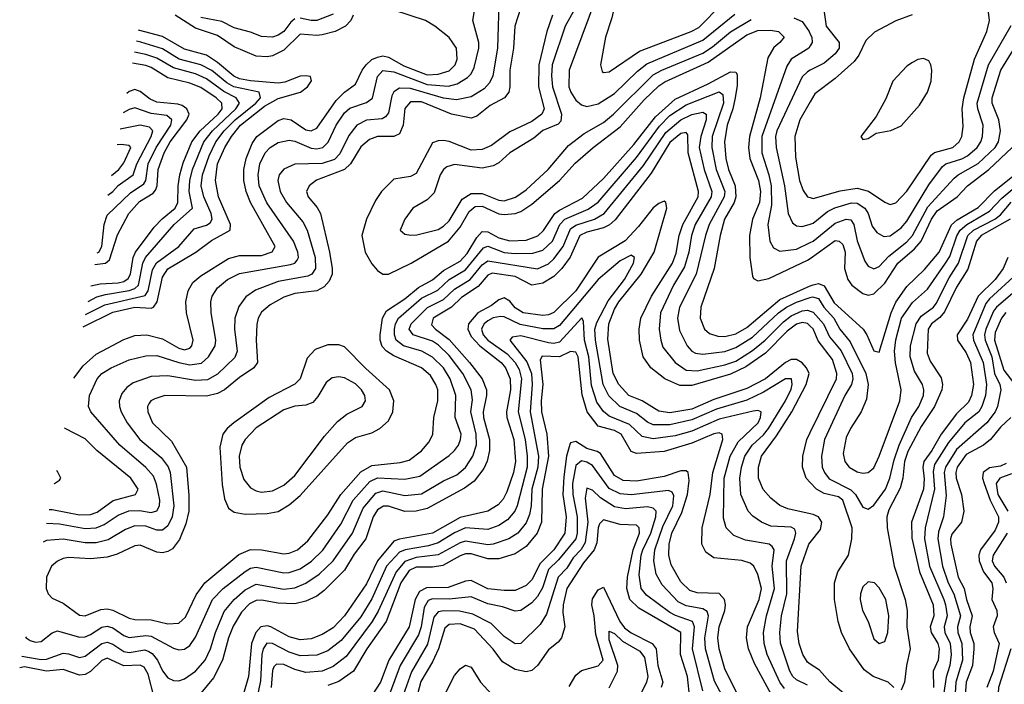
# Model space of a CAD drawing. Header units: inches. Extents: x 1305375 to 1407406, y 744550 to 841633.
# Tile 115 of 256: x 1307133 to 1310704, y 803122 to 805533. Entities that reach past the tile are written whole.
import ezdxf

# ---------------------------------------------------------------- set-up
doc = ezdxf.new("R2010")
doc.units = ezdxf.units.IN
doc.header["$MEASUREMENT"] = 0
doc.layers.add('B3800', color=7, linetype='Continuous')
doc.layers.add('B3810', color=7, linetype='Continuous')

msp = doc.modelspace()

# ---------------------------------------------------------------- linework, layer by layer
at = {"layer": 'B3800', "color": 5}
for points, elevation in [([(1309410, 805705.8), (1309367.8, 805692.2), (1309330, 805658.4), (1309310, 805629.8), (1309291, 805590), (1309280.3, 805539.7), (1309257.3, 805470), (1309239.2, 805370), (1309244.9, 805344.9), (1309250, 805341.5), (1309270, 805344.6), (1309380.7, 805419.3), (1309567.8, 805490), (1309595.3, 805504.7), (1309679.1, 805590), (1309694.9, 805610), (1309695.4, 805630), (1309664.2, 805650), (1309630, 805661.1), (1309530, 805677.1), (1309450, 805700.9)], 1880), ([(1308250, 804353.5), (1308203.7, 804336.3), (1308175, 804305), (1308149.4, 804230.6), (1308130, 804210.4), (1308037.7, 804162.3), (1307909, 804070), (1307884.8, 804050), (1307869.2, 804030), (1307858.3, 803981.7), (1307866.4, 803846.4), (1307874.9, 803794.9), (1307890, 803760.7), (1307910, 803746.1), (1307950, 803739), (1308030, 803741.2), (1308070, 803748.8), (1308110, 803772.7), (1308150, 803807), (1308321.7, 803998.3), (1308350, 804017.2), (1308410, 804034.2), (1308438.3, 804050), (1308470, 804078.3), (1308486.3, 804110), (1308489.9, 804150), (1308473.6, 804190), (1308387.4, 804267.4), (1308310, 804346.1), (1308290, 804353.3)], 1820), ([(1308290, 804237.5), (1308265.9, 804234.1), (1308243.5, 804216.5), (1308214.4, 804165.6), (1308195.2, 804144.8), (1308170, 804135), (1308130, 804131.6), (1308090, 804118.2), (1307990, 804052.4), (1307949.8, 804010.2), (1307938.3, 803990), (1307928.9, 803950), (1307931.5, 803910), (1307944.9, 803864.9), (1307970, 803835.1), (1307990, 803824), (1308010, 803819.1), (1308050, 803824.4), (1308090, 803844.8), (1308130, 803879.1), (1308237.9, 804022.1), (1308284.8, 804075.2), (1308318.5, 804101.5), (1308374.4, 804130), (1308386.9, 804150), (1308384.7, 804170), (1308372.8, 804190), (1308350, 804212.1), (1308310, 804233.8)], 1840)]:
    msp.add_lwpolyline(points, close=True, dxfattribs=dict(at, elevation=elevation))
for points, elevation in [([(1309243.4, 805670), (1309125.3, 805350), (1309124.6, 805290), (1309131.3, 805270), (1309150, 805241.4), (1309170, 805224.2), (1309190, 805217.9), (1309230, 805227.7), (1309290, 805265.5), (1309373.5, 805346.5), (1309406.8, 805373.2), (1309610, 805459), (1309726.7, 805553.3)], 1860), ([(1308871.3, 805630), (1308865.9, 805430), (1308848.7, 805330), (1308836.4, 805303.6), (1308817.6, 805282.4), (1308770, 805252.8), (1308717.1, 805242.9), (1308670, 805248), (1308550, 805283.6), (1308510, 805285), (1308490, 805271.4), (1308482.6, 805257.4), (1308470, 805194.8), (1308459.6, 805180.4), (1308446.7, 805173.3), (1308390, 805169.3), (1308355.7, 805150), (1308326.7, 805113.3), (1308293.6, 805046.4), (1308273.9, 805026.1), (1308230, 805011.7), (1308130, 805009), (1308090, 804990.5), (1308073.3, 804970), (1308068.3, 804950), (1308077, 804910), (1308100.1, 804870), (1308159.4, 804799.4), (1308175.1, 804770), (1308204.8, 804670), (1308205, 804630), (1308192.3, 804610), (1308177.7, 804602.3), (1308070, 804583.6), (1307987.9, 804552.1), (1307952.8, 804527.2), (1307927.6, 804492.4), (1307912.9, 804450), (1307911.2, 804410), (1307921.1, 804330), (1307912.5, 804307.5), (1307850, 804247), (1307813.3, 804226.7), (1307770, 804224.6), (1307670, 804241.1), (1307610, 804238.2), (1307544.7, 804215.3), (1307521.6, 804198.4), (1307503.1, 804176.9), (1307493.8, 804150), (1307494.5, 804130), (1307500.1, 804110), (1307522.1, 804070), (1307568.2, 804010), (1307645.2, 803945.2), (1307670.5, 803910.5), (1307678.8, 803890), (1307692.2, 803770), (1307685.1, 803730), (1307670, 803696.9), (1307650, 803681.3), (1307630, 803681.7), (1307590, 803695.4), (1307550, 803696.6), (1307516.1, 803683.9), (1307453.4, 803646.6), (1307410, 803635.4), (1307370, 803635), (1307290, 803647.9), (1307230, 803643.3), (1307217.6, 803637.6)], 1760), ([(1307230.4, 803706), (1307276.4, 803703.6), (1307370, 803687.1), (1307410, 803689.4), (1307438.8, 803701.2), (1307490, 803735.2), (1307528.8, 803751.2), (1307567.5, 803752.5), (1307610, 803745.8), (1307630, 803751.6), (1307639.8, 803770), (1307640.7, 803790), (1307628.4, 803848.4), (1307617.6, 803877.6), (1307590, 803908.3), (1307495.3, 803990), (1307390.1, 804110.1), (1307382.5, 804130), (1307385.8, 804170), (1307413.4, 804230), (1307430.8, 804250), (1307463.8, 804270), (1307530, 804298.7), (1307590, 804314), (1307630, 804314.5), (1307710, 804288.9), (1307750, 804281.2), (1307792.5, 804287.5), (1307817.5, 804310), (1307841.6, 804350), (1307843.4, 804370), (1307826.6, 804470), (1307825.4, 804510), (1307830.1, 804530), (1307850, 804560.2), (1307885.7, 804590), (1307930, 804612.2), (1308115, 804645), (1308130.5, 804649.5), (1308139.3, 804660.7), (1308143.9, 804670), (1308141.5, 804690), (1308125.7, 804730), (1308029.1, 804869.1), (1308001.6, 804930), (1307997.1, 804970), (1308003.6, 805010), (1308022.7, 805050), (1308040.7, 805070), (1308070, 805087.4), (1308110, 805096.5), (1308130, 805093), (1308190, 805067.5), (1308210, 805064.4), (1308232.4, 805070), (1308251.7, 805088.3), (1308280.1, 805150), (1308310, 805194.8), (1308330, 805212), (1308390, 805233.1), (1308411.8, 805248.2), (1308430, 805327.6), (1308450, 805348.8), (1308490, 805343.6), (1308610, 805298.4), (1308687.9, 805292.1), (1308719.5, 805300.5), (1308756.9, 805323.1), (1308770, 805336.4), (1308780.4, 805359.6), (1308797.8, 805430), (1308797.5, 805450), (1308776.6, 805530), (1308789.2, 805609.2)], 1740), ([(1308950, 805576.9), (1308928.9, 805510), (1308923, 805430), (1308910.1, 805350.1), (1308910.6, 805289.4), (1308906.7, 805270), (1308890.7, 805250), (1308838.5, 805221.5), (1308790, 805182.9), (1308770, 805176.1), (1308698.3, 805190), (1308590, 805235), (1308550, 805235.4), (1308528.9, 805211.1), (1308523.5, 805150), (1308510, 805119.4), (1308490, 805109.7), (1308430, 805109.6), (1308401.2, 805098.8), (1308370, 805071.8), (1308332.8, 805010), (1308310.9, 804990), (1308209.5, 804950.5), (1308182.2, 804930), (1308172.3, 804910), (1308178.3, 804890), (1308211.5, 804851.5), (1308224, 804830), (1308255.7, 804690), (1308266.1, 804630), (1308265.7, 804610), (1308255.5, 804584.5), (1308236.5, 804563.5), (1308210.6, 804549.4), (1308130, 804539.5), (1308090, 804526.3), (1308041.3, 804498.7), (1308010, 804471.7), (1307997.8, 804450), (1307992.4, 804427.6), (1307990.1, 804369.9), (1307994.6, 804290), (1307981.2, 804270), (1307930, 804235.4), (1307875.5, 804190), (1307850, 804176.8), (1307810, 804166.8), (1307659.3, 804170), (1307622.3, 804157.7), (1307608.3, 804150), (1307600.7, 804139.3), (1307595.9, 804130), (1307597.2, 804110), (1307614.8, 804070), (1307683.7, 804003.7), (1307737.9, 803910), (1307746.3, 803806.3), (1307745.7, 803750), (1307735.4, 803704.6), (1307712.4, 803647.6), (1307686.2, 803613.8), (1307670, 803603.2), (1307650, 803598.9), (1307630, 803601.8), (1307570, 803626.1), (1307550, 803624), (1307486.1, 803593.9), (1307450, 803583), (1307390, 803577.7), (1307310, 803581.7), (1307290, 803578), (1307270, 803569.2), (1307247.5, 803550), (1307230.1, 803510), (1307228.9, 803470), (1307235.9, 803450), (1307250, 803434.4), (1307290, 803416.8), (1307350, 803372.5), (1307370, 803370.1), (1307427, 803393), (1307450, 803395.3), (1307470, 803391.1), (1307530, 803361.4), (1307550, 803356.9), (1307610, 803355.4), (1307670, 803341.2), (1307710, 803344.2), (1307734, 803366), (1307773, 803447), (1307804.1, 803490), (1307927.5, 803592.5), (1307970, 803611), (1308009.5, 803609.5), (1308090, 803595.1), (1308110, 803597.7), (1308140.2, 803610), (1308177.4, 803642.6), (1308250, 803736.6), (1308297.4, 803810), (1308370, 803892.9), (1308410, 803915.3), (1308512.8, 803927.2), (1308544.8, 803935.2), (1308590, 803969.1), (1308618, 804002), (1308630.4, 804030), (1308634.5, 804090), (1308649.6, 804150), (1308648.6, 804190), (1308642.3, 804210), (1308622.2, 804242.2), (1308590.3, 804270.3), (1308490, 804313.3), (1308462.7, 804330), (1308447.6, 804347.6), (1308439.7, 804370), (1308439.4, 804390), (1308448.3, 804450), (1308463, 804477), (1308530, 804520.2), (1308578.7, 804561.3), (1308630, 804589.8), (1308670, 804623.4), (1308730, 804656.7), (1308755.4, 804684.6), (1308790, 804742.8), (1308810, 804764.5), (1308830, 804764.1), (1308870, 804741.9), (1308910, 804730.8), (1308970, 804733.3), (1309011.4, 804748.6), (1309031.9, 804768.1), (1309073.9, 804830), (1309090, 804842.5), (1309173.9, 804886.1), (1309250, 804957.4), (1309359.5, 805080.5), (1309438.7, 805181.3), (1309510, 805244.6), (1309630, 805300.3), (1309710, 805343.5), (1309730, 805343), (1309734.6, 805334.6), (1309734.5, 805294.5), (1309727.9, 805250), (1309719.5, 805210), (1309698.4, 805150), (1309688.9, 805090), (1309693.5, 805030), (1309703.3, 804990), (1309727.2, 804930), (1309729.8, 804890), (1309723.5, 804870), (1309688.7, 804810), (1309672.9, 804750), (1309650.7, 804630), (1309602.9, 804490), (1309600.8, 804450), (1309616.8, 804410), (1309634.5, 804394.5), (1309664.7, 804384.7), (1309690, 804384), (1309730, 804393.9), (1309770, 804416.9), (1309890, 804517.6), (1310000, 804567.2)], 1780), ([(1307328.7, 804233.1), (1307362.2, 804277.8), (1307410, 804319.4), (1307510, 804373.4), (1307550, 804387.7), (1307594, 804390), (1307650, 804375.6), (1307710, 804341.7), (1307730, 804336), (1307750, 804341.2), (1307757.5, 804350), (1307761.5, 804370), (1307737, 804470), (1307734.8, 804510), (1307743.6, 804550), (1307760.6, 804579.4), (1307790, 804604.2), (1307890, 804666.2), (1307930, 804677.9), (1308010, 804677.6), (1308048.6, 804691.4), (1308058.6, 804710), (1307969.8, 804869.8), (1307954.1, 804910), (1307945.9, 804950), (1307946, 804990), (1307954.3, 805030), (1307975.7, 805084.3), (1307992.6, 805110), (1308070, 805167.7), (1308090, 805174.6), (1308117.3, 805170), (1308170, 805133.7), (1308190, 805129.6), (1308210, 805139.5), (1308280.1, 805239.9), (1308310, 805269.9), (1308350, 805299), (1308374.1, 805350), (1308388.7, 805370), (1308410, 805388.6), (1308430, 805397.5), (1308450, 805401.7), (1308470, 805397.1), (1308526.1, 805366.1), (1308610, 805333.6), (1308650, 805335.6), (1308690, 805348), (1308711.7, 805370), (1308719.7, 805390), (1308716.9, 805430), (1308690, 805468.2), (1308638, 805510), (1308603.9, 805530), (1308490, 805567.4)], 1720), ([(1309144.6, 805570), (1309110.8, 805510), (1309064.2, 805370), (1309061, 805330), (1309065.5, 805290), (1309098.1, 805190), (1309095, 805165), (1309085.5, 805154.5), (1309030, 805130.7), (1308997, 805103), (1308910.1, 805050), (1308870, 805014.4), (1308850, 805003.4), (1308810, 804994.8), (1308710, 805007.6), (1308681.2, 804998.8), (1308670.1, 804989.9), (1308657.7, 804970), (1308635.4, 804904.6), (1308610, 804879.8), (1308558.3, 804850), (1308529.1, 804810), (1308513, 804770), (1308530, 804754.9), (1308551.7, 804751.7), (1308572.8, 804752.8), (1308650, 804772.4), (1308670, 804783.8), (1308690, 804803.1), (1308737.8, 804882.2), (1308770, 804903.2), (1308810, 804903), (1308870, 804878.4), (1308890, 804876.2), (1308930.8, 804889.2), (1308970, 804916.2), (1309048.9, 804990), (1309122.9, 805077.1), (1309180.2, 805119.8), (1309250, 805160.8), (1309286, 805190), (1309430, 805332.8), (1309461, 805350), (1309610, 805411.2), (1309645.5, 805434.5), (1309710.9, 805489.1), (1309785.7, 805534.3)], 1840), ([(1308341.5, 805550), (1308333.9, 805530), (1308314.3, 805510), (1308276.3, 805490), (1308230, 805478.3), (1308210, 805475.4), (1308150, 805481.1), (1308090, 805423.2), (1308050, 805402.6), (1308030, 805397.9), (1307990, 805400.8), (1307910, 805434.2), (1307850, 805476.4), (1307770, 805501.9), (1307696.1, 805550)], 1720), ([(1308130, 805536.2), (1308115.6, 805524.4), (1308090, 805490.8), (1308070, 805477.2), (1308050, 805470.4), (1308010, 805472.3), (1307970, 805488.3), (1307910, 805504), (1307866.3, 805526.3), (1307790, 805541.2)], 1740), ([(1308270, 805553.8), (1308210, 805530.1), (1308190, 805529.8), (1308150, 805538.6)], 1740), ([(1309064.4, 805550), (1309044.4, 805490), (1309015.2, 805370), (1309014.7, 805290), (1309034.3, 805210), (1309026, 805190), (1308990, 805163.9), (1308910, 805126.2), (1308843.7, 805076.3), (1308810, 805062.2), (1308770, 805060.2), (1308690.7, 805090.7), (1308670, 805094.5), (1308650, 805094.2), (1308630, 805086.2), (1308570, 804975.8), (1308550, 804964.5), (1308490, 804955.2), (1308445.3, 804910), (1308422.7, 804877.3), (1308390.1, 804809.9), (1308373.3, 804750), (1308385.7, 804690), (1308410, 804647.7), (1308430, 804623.5), (1308450, 804610.1), (1308470, 804610.1), (1308552.9, 804650), (1308688.2, 804730), (1308730, 804780.6), (1308762.3, 804837.7), (1308784.5, 804855.5), (1308810, 804856.4), (1308870, 804829), (1308890, 804826), (1308929.5, 804830.5), (1308950, 804837.8), (1308990, 804864.3), (1309090.1, 804949.9), (1309147.7, 805012.3), (1309212, 805070), (1309310, 805144.4), (1309397, 805243), (1309450, 805293.7), (1309471.9, 805308.1), (1309630, 805379.3), (1309770, 805478.5), (1309810, 805494.2), (1309855.3, 805495.3), (1309884.6, 805490), (1309904.6, 805470), (1309889.5, 805450), (1309867.7, 805432.3), (1309845.5, 805394.5), (1309818.3, 805250), (1309779.4, 805110), (1309776.2, 805070), (1309780.9, 805030), (1309811.8, 804950), (1309819.4, 804910), (1309815.7, 804870), (1309790.3, 804810), (1309779.8, 804750), (1309780.3, 804670), (1309790, 804603.1), (1309794.3, 804594.3), (1309810, 804585.4), (1309850, 804594.8), (1309990, 804660.2), (1310000, 804667.3)], 1820), ([(1309940, 805540), (1309970, 805526.5), (1309996.2, 805490), (1310000, 805481.3)], 1840), ([(1307363.3, 804418.4), (1307470, 804472), (1307550, 804490.5), (1307610, 804486.1), (1307617.9, 804490), (1307631, 804509), (1307650, 804599.3), (1307670, 804628.9), (1307771.3, 804690), (1307828.1, 804731.9), (1307895.7, 804770), (1307896.7, 804790), (1307853.4, 804890), (1307842.3, 804950), (1307849.4, 805010), (1307876.6, 805070), (1307900.8, 805110), (1307933.7, 805150), (1308020.7, 805219.3), (1308070, 805246.9), (1308151.1, 805270), (1308176.3, 805290), (1308190.9, 805310.9), (1308187.1, 805327.1), (1308170.1, 805330.1), (1308150, 805328.2), (1308094, 805306), (1308070, 805302.6), (1307970, 805311.1), (1307930, 805319.1), (1307908.8, 805328.8), (1307850, 805378), (1307810, 805404.7), (1307730, 805426.3), (1307650, 805472.2), (1307563.7, 805495.8)], 1680), ([(1307371.6, 804463.2), (1307440.8, 804499.2), (1307587.9, 804532.1), (1307599.1, 804550), (1307614.2, 804625.8), (1307629, 804651), (1307710.1, 804710), (1307765, 804775), (1307810, 804787.8), (1307823.6, 804796.4), (1307831, 804810), (1307826.9, 804830), (1307800.2, 804890), (1307790.3, 804930), (1307796.1, 804970), (1307820.2, 805039.8), (1307844.1, 805090), (1307874.6, 805130), (1307914.6, 805170), (1307989.6, 805230), (1308005.5, 805250), (1308001.5, 805270), (1307909.5, 805289.5), (1307884.2, 805304.2), (1307830, 805348.5), (1307790, 805370), (1307710.5, 805390.5), (1307650, 805427), (1307572.2, 805452.2), (1307556.3, 805455.5)], 1660), ([(1310000, 805438.4), (1309994.8, 805430), (1309930.8, 805390), (1309914.8, 805365.2), (1309824.1, 805110), (1309824.4, 805050), (1309850, 804970), (1309857.7, 804930), (1309859.5, 804860.5), (1309845.9, 804790), (1309852.6, 804730), (1309865.9, 804705.9), (1309890, 804693.6), (1309950, 804700.7), (1310000, 804724.4)], 1840), ([(1307380.6, 804511), (1307412.7, 804527.3), (1307443.4, 804536.6), (1307530, 804550.9), (1307550, 804558.5), (1307563, 804570), (1307579.2, 804650), (1307589, 804671), (1307692.9, 804790), (1307759.3, 804850), (1307747.8, 804910), (1307749.6, 804950), (1307759.6, 804990), (1307799.9, 805090), (1307832.2, 805130), (1307916.8, 805210), (1307930.1, 805230), (1307917.3, 805250), (1307872.9, 805272.9), (1307810, 805318.5), (1307770, 805336.3), (1307690, 805358.6), (1307630, 805394), (1307590, 805406.9), (1307549, 805415.9)], 1640), ([(1307391.2, 804567.8), (1307424.7, 804575.3), (1307490, 804578.3), (1307510, 804583.5), (1307526.1, 804593.9), (1307534.4, 804610), (1307544.1, 804670), (1307553.1, 804690), (1307619.7, 804780.3), (1307649, 804811), (1307696.3, 804850), (1307706.6, 804870), (1307706.8, 804930), (1307713.1, 804970), (1307725.8, 805014.2), (1307756.9, 805090), (1307786.6, 805130), (1307852.8, 805190), (1307866.4, 805210), (1307866.3, 805230), (1307845.7, 805250), (1307790, 805286.8), (1307750, 805302.7), (1307670, 805321.7), (1307610, 805359.5), (1307590, 805367.1), (1307541.6, 805375.9)], 1620), ([(1310000, 805349.6), (1309990, 805344.4), (1309970, 805325.5), (1309878.9, 805130), (1309874.3, 805110), (1309875.8, 805070), (1309906.6, 804930), (1309919.7, 804830), (1309935.6, 804795.6), (1309950, 804785.2), (1309970, 804782.3), (1310000, 804791.8)], 1860), ([(1307153.6, 803294.3), (1307156.1, 803290), (1307170, 803280.4), (1307190, 803274.2), (1307210, 803276.6), (1307250, 803308.4), (1307270, 803316.3), (1307350, 803292.8), (1307370, 803294.1), (1307390, 803302.1), (1307430, 803329.2), (1307450, 803333.3), (1307470, 803327.3), (1307510, 803298.6), (1307530, 803291.6), (1307590, 803299.1), (1307610, 803296.9), (1307690, 803252.4), (1307710, 803247), (1307730, 803249.5), (1307750, 803262.8), (1307770, 803292.4), (1307831.8, 803430), (1307870.8, 803470), (1307950, 803531.6), (1307970, 803543.2), (1307990, 803546.8), (1308090, 803526.6), (1308110, 803527), (1308150, 803540.9), (1308191.1, 803568.9), (1308231.5, 803608.5), (1308296.7, 803703.3), (1308342.2, 803790), (1308401.9, 803858.1), (1308430, 803870.5), (1308530, 803866.2), (1308583.5, 803876.5), (1308690, 803952.4), (1308709.9, 803970), (1308723.7, 803990), (1308731.8, 804010), (1308733.5, 804030), (1308712.2, 804090), (1308714.9, 804170), (1308694.2, 804230), (1308669.3, 804270), (1308629.4, 804309.4), (1308590.7, 804330.7), (1308525, 804350), (1308498.2, 804370), (1308491.8, 804390), (1308491.9, 804410), (1308495.5, 804430), (1308506.4, 804450), (1308590, 804522.3), (1308648.7, 804551.3), (1308689.8, 804590.2), (1308750, 804625.4), (1308815.1, 804704.9), (1308830, 804711.1), (1308890, 804688.3), (1308930, 804684.5), (1308994.1, 804685.9), (1309030, 804697.1), (1309065.4, 804730), (1309091.6, 804790), (1309109.1, 804810), (1309194.3, 804845.7), (1309230, 804871.1), (1309370, 805033.6), (1309452.9, 805147.1), (1309490, 805185.2), (1309550, 805224.3), (1309670, 805271.6), (1309682.2, 805262.2), (1309685.3, 805230), (1309644, 805110), (1309642.4, 805070), (1309658.6, 804990), (1309689.8, 804910), (1309687.3, 804890), (1309633.4, 804790), (1309619.7, 804750), (1309585.6, 804610), (1309525.4, 804490), (1309517.9, 804450), (1309525.4, 804405.4), (1309553.9, 804350), (1309570, 804330.1), (1309583.2, 804323.2), (1309610, 804319.9), (1309690, 804329.5), (1309730, 804343.9), (1309790, 804381), (1309884.8, 804470), (1309913.1, 804490), (1309950, 804508.3), (1310000, 804524.9)], 1760), ([(1307405.5, 804644.8), (1307443.5, 804650), (1307458.1, 804661.9), (1307486.9, 804753.1), (1307528, 804830), (1307567, 804873), (1307616.1, 804903.9), (1307625.6, 804914.4), (1307631.2, 804930), (1307635.1, 804990), (1307656.8, 805050), (1307678.3, 805090), (1307738.4, 805170), (1307747.5, 805190), (1307738.2, 805210), (1307721.4, 805221.4), (1307706.6, 805226.6), (1307630, 805234.1), (1307605.4, 805245.4), (1307570, 805272.2), (1307550, 805279.6), (1307530, 805272.8), (1307521.2, 805264.9)], 1580), ([(1307413.5, 804687.8), (1307420.1, 804690), (1307430.9, 804710), (1307438.7, 804790), (1307450, 804823.9), (1307534.5, 804905.5), (1307582.3, 804937.7), (1307589.8, 804950), (1307598.5, 805010), (1307627.5, 805070), (1307680.3, 805150), (1307684.4, 805170), (1307665.7, 805185.7), (1307610, 805192.8), (1307550, 805213.5), (1307530, 805207.7), (1307508.1, 805194.8)], 1560), ([(1310000, 805235.6), (1309961.8, 805170), (1309943.7, 805110), (1309945.7, 805034.3), (1309960.6, 804950), (1309974, 804914), (1309990, 804890.9), (1310000, 804887.9)], 1880), ([(1307140.5, 803224.2), (1307210, 803212.3), (1307230, 803212.8), (1307290, 803234.8), (1307310, 803232.9), (1307350, 803219.5), (1307370, 803223.7), (1307430, 803270.3), (1307450, 803274.9), (1307470, 803267.4), (1307510, 803240.9), (1307530, 803237.8), (1307586.7, 803246.7), (1307601.4, 803241.4), (1307613.5, 803233.5), (1307631.9, 803210), (1307650.8, 803170.8), (1307670, 803145.1), (1307690, 803135.5), (1307710, 803135), (1307730, 803141.7), (1307770, 803169.1), (1307804.9, 803210), (1307824.8, 803250), (1307843.2, 803310), (1307874.3, 803385.7), (1307909.9, 803430), (1307950, 803465), (1307990, 803484.7), (1308090, 803467.1), (1308130, 803472.3), (1308170.8, 803489.2), (1308218.6, 803521.4), (1308270, 803570.1), (1308339.3, 803670), (1308378.6, 803761.4), (1308424.6, 803815.4), (1308450, 803823.9), (1308530, 803807.4), (1308590, 803813.2), (1308670, 803860.1), (1308717.6, 803882.4), (1308750, 803908.4), (1308776.2, 803950), (1308789, 803991), (1308788.6, 804030), (1308769.2, 804110), (1308774.4, 804154.4), (1308770.2, 804190), (1308739.2, 804250), (1308690, 804314.5), (1308651.9, 804351.9), (1308630, 804366.7), (1308559.6, 804390), (1308545.6, 804410), (1308552.2, 804430), (1308611, 804489), (1308670, 804517.8), (1308710, 804556.1), (1308765.8, 804590), (1308810, 804644.3), (1308830, 804657.9), (1309010, 804629.8), (1309050, 804647.3), (1309070, 804665.5), (1309103.7, 804710), (1309130, 804773.9), (1309150, 804787.9), (1309217.5, 804810), (1309252.5, 804830), (1309395.5, 805004.5), (1309476.3, 805123.7), (1309529.9, 805170), (1309570, 805189.6), (1309610, 805198.3), (1309622.7, 805190), (1309622, 805170), (1309602.7, 805110), (1309597.4, 805070), (1309614.7, 804990), (1309642.3, 804910), (1309640.7, 804890), (1309582.3, 804790), (1309569.1, 804750), (1309559.1, 804690), (1309543.5, 804636.5), (1309503.3, 804570), (1309456.5, 804470), (1309452.3, 804410), (1309457.3, 804370), (1309465.5, 804345.5), (1309509.6, 804290), (1309550, 804261.9), (1309590, 804259.7), (1309690, 804281.2), (1309730, 804294.6), (1309790, 804332.7), (1309836.1, 804370), (1309902.4, 804437.6), (1309930, 804458.8), (1309970, 804477.2), (1309990, 804479.6), (1310000, 804475.6)], 1740), ([(1307452.4, 804896.1), (1307470, 804909.9), (1307490, 804931.5), (1307543.6, 804970), (1307556.9, 805010), (1307609.8, 805110), (1307615.8, 805130), (1307603.9, 805143.9), (1307569.4, 805150.6), (1307497.1, 805135.5)], 1540), ([(1310000, 804420.8), (1309990, 804430.6), (1309970, 804435), (1309950, 804428.9), (1309916.5, 804403.5), (1309836.9, 804323.1), (1309765.8, 804274.2), (1309710, 804247.3), (1309570, 804205.6), (1309526.4, 804206.4), (1309472.6, 804230), (1309421.5, 804270), (1309393.9, 804310), (1309380.7, 804370), (1309379.7, 804410), (1309384.9, 804450), (1309423.5, 804530), (1309500.6, 804650), (1309513.5, 804686.5), (1309524.6, 804750), (1309537.5, 804790), (1309593.2, 804890), (1309594, 804910), (1309557.4, 805050), (1309555.9, 805115.9), (1309550, 805123.6), (1309530, 805120.4), (1309490, 805088.2), (1309423, 804977), (1309292.4, 804807.6), (1309271.3, 804788.7), (1309250, 804777.5), (1309190, 804762.3), (1309164.1, 804750), (1309128.7, 804671.3), (1309098.8, 804630), (1309070, 804601.3), (1309030, 804577.1), (1308990, 804570.4), (1308930, 804601.3), (1308846.7, 804613.3), (1308830, 804606.3), (1308794.8, 804565.2), (1308735, 804525), (1308699, 804490), (1308631.8, 804450), (1308626.5, 804426.5), (1308640.4, 804410), (1308690, 804372.4), (1308764.5, 804290), (1308809.4, 804230), (1308825, 804190), (1308826, 804170), (1308813.7, 804110), (1308814.1, 804090), (1308836, 804010), (1308837, 803970), (1308828.2, 803931.8), (1308815.7, 803904.3), (1308780.6, 803859.4), (1308746.1, 803833.9), (1308610, 803760.3), (1308570, 803750.6), (1308530, 803749.2), (1308470, 803768.3), (1308451.7, 803768.3), (1308430, 803754.8), (1308414, 803730), (1308387.6, 803650), (1308345.6, 803594.4), (1308310, 803536.3), (1308237.3, 803462.7), (1308210, 803442.2), (1308170, 803423.5), (1308130, 803414.3), (1308070, 803416.6), (1308010, 803426.9), (1307990, 803425.8), (1307966.3, 803413.7), (1307936.5, 803383.5), (1307906.6, 803333.4), (1307889.5, 803290), (1307867.9, 803210), (1307835.1, 803144.9), (1307790, 803090.1)], 1720), ([(1307465.7, 804967.4), (1307492, 804990), (1307510, 805014), (1307535.6, 805070), (1307530, 805077), (1307500.9, 805080.9), (1307486.5, 805079.2)], 1520), ([(1310000, 803740.4), (1309918.5, 803758.5), (1309890, 803770.6), (1309857.3, 803797.3), (1309829.2, 803829.2), (1309812, 803870), (1309812.2, 803910), (1309823, 803950), (1309877.2, 804022.8), (1309932.5, 804110), (1309985.5, 804210), (1309995.4, 804250), (1309986.5, 804270), (1309970, 804287.7), (1309950, 804300.4), (1309930, 804300.5), (1309910, 804289.2), (1309837.1, 804230), (1309770, 804195.1), (1309650, 804155.6), (1309570, 804120.1), (1309490, 804106.6), (1309450, 804113), (1309390, 804149.8), (1309341.9, 804170), (1309306.1, 804210), (1309284.6, 804250), (1309265.3, 804374.7), (1309269.3, 804430), (1309290, 804483.2), (1309306, 804510), (1309386.1, 804610), (1309433.9, 804690), (1309479.4, 804850), (1309475.4, 804870), (1309470, 804874.4), (1309450, 804866.9), (1309430, 804850.1), (1309377.1, 804782.9), (1309328.8, 804731.2), (1309230, 804671.8), (1309149.1, 804550), (1309070, 804471), (1309050, 804462), (1309030, 804459.9), (1308958.2, 804470), (1308930, 804487.2), (1308910, 804511.4), (1308890, 804523.7), (1308870, 804516.5), (1308843.5, 804496.5), (1308794.1, 804470), (1308759.8, 804430), (1308757.7, 804410), (1308770, 804383.7), (1308801.6, 804350), (1308878.5, 804290), (1308894.9, 804270), (1308912, 804230), (1308912.6, 804190), (1308898, 804110), (1308899.5, 804090), (1308925.2, 804010), (1308930.6, 803930), (1308923.4, 803890), (1308899.7, 803820.3), (1308886.1, 803793.9), (1308867.4, 803772.6), (1308830, 803750), (1308730, 803726.6), (1308630, 803670.3), (1308510, 803648.4), (1308490, 803640.9), (1308429.7, 803570), (1308390, 803485.8), (1308310.9, 803370), (1308270, 803327.3), (1308230, 803302.6), (1308190, 803286.9), (1308150, 803283.5), (1308110, 803293.6), (1308043, 803330), (1308030, 803334.2), (1308007.4, 803330), (1307988.6, 803310), (1307973.4, 803270), (1307962.3, 803150), (1307939.4, 803070)], 1680), ([(1309990, 803119), (1309950, 803137.9), (1309936.7, 803150), (1309926.1, 803170), (1309891.4, 803271.4), (1309889.5, 803310), (1309895.4, 803370), (1309915, 803450), (1309913, 803570), (1309943, 803650), (1309947.8, 803670), (1309944.4, 803684.4), (1309930, 803692.6), (1309856.2, 803696.2), (1309823, 803710), (1309791.9, 803731.9), (1309775.1, 803750), (1309747.9, 803810), (1309744.6, 803870), (1309749.8, 803910), (1309761.9, 803950), (1309788.8, 803990), (1309830, 804026.9), (1309848.1, 804050), (1309909.8, 804150), (1309930, 804192.1), (1309934.7, 804210), (1309931.5, 804230), (1309910, 804229.6), (1309830, 804181.5), (1309770, 804152.2), (1309660.1, 804119.9), (1309570, 804081.6), (1309490, 804063), (1309430, 804063.6), (1309410, 804073.1), (1309370, 804104.3), (1309308.8, 804130), (1309269.1, 804169.1), (1309249.2, 804209.2), (1309220.4, 804370), (1309218.9, 804410), (1309225.7, 804434.3), (1309266.3, 804513.7), (1309326.4, 804590), (1309359.2, 804650), (1309362.8, 804670), (1309350, 804678.4), (1309310, 804658.6), (1309230, 804590.7), (1309110, 804446.3), (1309090, 804424.2), (1309070, 804411.8), (1309030, 804411.2), (1308947.8, 804427.8), (1308890, 804455.6), (1308876.4, 804456.4), (1308850, 804451), (1308830, 804440.8), (1308816.7, 804430), (1308810, 804416.8), (1308807.4, 804410), (1308813.4, 804390), (1308830.9, 804370), (1308900.7, 804320.7), (1308929.3, 804290), (1308943.8, 804263.8), (1308952.3, 804230), (1308940.7, 804110), (1308965.6, 804010), (1308973.5, 803950), (1308972.8, 803910), (1308937.1, 803770), (1308928.2, 803750), (1308901.4, 803718.6), (1308870, 803697.7), (1308830, 803683.3), (1308750, 803689.1), (1308710, 803671.8), (1308650, 803634.6), (1308615.8, 803624.2), (1308530.3, 803609.7), (1308510, 803601.4), (1308462.7, 803550), (1308410, 803432.4), (1308370, 803366.7), (1308298.7, 803281.3), (1308250, 803243.4), (1308210, 803227.2), (1308150, 803225.7), (1308110, 803238.4), (1308050, 803270.1), (1308029, 803271), (1308015.5, 803250), (1308010.4, 803229.6), (1308005.5, 803134.5), (1307992.3, 803070)], 1660), ([(1309906.2, 803106.2), (1309888.9, 803130), (1309843.4, 803230), (1309833, 803270), (1309830.7, 803310), (1309840.8, 803370), (1309869.8, 803470), (1309861.6, 803550), (1309868.5, 803610), (1309862.1, 803622.1), (1309850.3, 803630), (1309764.9, 803644.9), (1309722, 803662), (1309694.8, 803690), (1309685.1, 803725.1), (1309687.7, 803870), (1309709.6, 803950), (1309738.6, 804001.4), (1309810.3, 804070), (1309819.4, 804090), (1309821.7, 804110), (1309810, 804115.8), (1309793.2, 804113.2), (1309670, 804084.1), (1309570, 804039.8), (1309510, 804022.9), (1309430, 804013), (1309390, 804021.4), (1309344.1, 804064.1), (1309270, 804094.8), (1309250, 804112), (1309225.4, 804145.4), (1309206.5, 804206.5), (1309196.5, 804310), (1309181.1, 804370), (1309177.8, 804437.8), (1309171.1, 804451.1), (1309090, 804363.7), (1309070, 804358.7), (1309050, 804360.9), (1308950, 804386.8), (1308918.5, 804381.5), (1308910.5, 804370), (1308971.7, 804291.7), (1308988.8, 804250), (1308991.2, 804210), (1308983.4, 804110), (1309014, 803950), (1309011.3, 803910), (1308990, 803830), (1308987.7, 803770), (1308981.8, 803738.2), (1308970, 803707.3), (1308939.4, 803670), (1308906.3, 803650), (1308850, 803629.8), (1308830, 803628.1), (1308750, 803640.6), (1308730, 803635.5), (1308650, 803591.1), (1308570, 803581.4), (1308530, 803567.1), (1308497.5, 803530), (1308432.9, 803387.1), (1308410.6, 803349.4), (1308316.8, 803223.2), (1308270, 803186.2), (1308230, 803170.1), (1308170, 803164.4), (1308130, 803175.5), (1308090, 803194.2), (1308064.5, 803195.5), (1308054.7, 803185.3), (1308050, 803171.4), (1308044.1, 803110)], 1640), ([(1309866, 803070), (1309797.8, 803197.8), (1309776.3, 803250), (1309768.1, 803290), (1309771.9, 803330), (1309813.9, 803430), (1309822.8, 803470), (1309810, 803520.2), (1309795.1, 803550), (1309781.4, 803561.4), (1309751.6, 803571.6), (1309650, 803581.1), (1309621.3, 803601.3), (1309606.5, 803630), (1309607.9, 803690), (1309636.7, 803810), (1309646, 803890), (1309683.2, 804010), (1309680.7, 804030), (1309670, 804033.8), (1309650, 804031), (1309570, 803996.4), (1309470, 803966.8), (1309370, 803959.1), (1309350, 803966.5), (1309314.1, 804030), (1309290, 804042.5), (1309230, 804059), (1309190.9, 804110), (1309172.6, 804172.6), (1309157.5, 804310), (1309150, 804326.9), (1309130, 804329), (1309090, 804309.5), (1309027, 804313), (1309020.5, 804299.5), (1309030, 804210), (1309024.1, 804150), (1309025.6, 804110), (1309044.1, 804030), (1309051, 803950), (1309028, 803830), (1309025.1, 803710), (1309009.9, 803670), (1308970, 803621.9), (1308930, 803595.8), (1308870, 803577.6), (1308830, 803577.3), (1308770, 803595.3), (1308750, 803594.9), (1308730, 803588.5), (1308667.2, 803552.8), (1308630, 803546.9), (1308570, 803547.2), (1308545, 803535), (1308515.3, 803490), (1308461.3, 803350), (1308391.5, 803250), (1308343.8, 803170), (1308290, 803132), (1308250, 803117.9)], 1620), ([(1307239.7, 803756), (1307250, 803756.3), (1307350, 803736.8), (1307390, 803737.5), (1307413.3, 803746.7), (1307471.8, 803788.2), (1307552.7, 803810), (1307562.8, 803830), (1307535.1, 803870), (1307412.7, 803970), (1307370, 804013), (1307297.1, 804050), (1307295, 804052.2)], 1720), ([(1310000, 803853.8), (1309985.1, 803870), (1309971.3, 803910), (1309972.6, 803950), (1309987.4, 804010), (1310000, 804035.6)], 1720), ([(1309782.9, 802990), (1309690, 803177.6), (1309668.8, 803250), (1309664.3, 803290), (1309670, 803330), (1309690.1, 803390.1), (1309692.4, 803410), (1309688.2, 803430), (1309670, 803450.9), (1309590, 803453.2), (1309562.8, 803462.8), (1309530, 803493.8), (1309495.4, 803555.4), (1309486.9, 803590), (1309487.7, 803630), (1309498.2, 803670), (1309534.4, 803745.6), (1309554.8, 803810), (1309561.1, 803861.1), (1309556.6, 803890), (1309550, 803896.4), (1309530, 803896.6), (1309470, 803875.5), (1309370, 803859), (1309321.5, 803861.5), (1309290, 803879.9), (1309238.7, 803958.7), (1309226.6, 803966.6), (1309190, 803977.2), (1309150, 804002.9), (1309130, 803997.5), (1309127.9, 803992.1), (1309116, 803950), (1309105.5, 803874.5), (1309102.5, 803810), (1309114.4, 803730), (1309109.7, 803670), (1309069.2, 803610), (1309019.7, 803560.3), (1308990, 803501.5), (1308970, 803480.1), (1308930, 803462.6), (1308890, 803461.9), (1308830, 803468.8), (1308770, 803498.8), (1308750, 803496.6), (1308686.8, 803473.2), (1308608.5, 803471.5), (1308582, 803458), (1308567, 803430), (1308545.4, 803330), (1308471.7, 803210), (1308441, 803130), (1308410, 803081.3)], 1580), ([(1309739.9, 802970), (1309652.7, 803132.7), (1309619.3, 803250), (1309617.9, 803290), (1309630.6, 803370), (1309625.5, 803385.5), (1309610, 803395.8), (1309550, 803406.1), (1309520.5, 803420.5), (1309462.4, 803482.4), (1309441.3, 803521.3), (1309432, 803570), (1309435.8, 803610), (1309465.2, 803694.8), (1309501.1, 803770), (1309505.1, 803805.1), (1309498.9, 803818.9), (1309485.3, 803825.3), (1309350, 803809.6), (1309310, 803813), (1309270, 803832.5), (1309210, 803915.2), (1309190, 803928.2), (1309170, 803932.7), (1309150, 803916.2), (1309137.7, 803850), (1309138.9, 803810), (1309154.1, 803730), (1309153.9, 803670), (1309149, 803650), (1309087, 803573), (1309050, 803538.3), (1309028.2, 803471.8), (1309010, 803440.8), (1308990, 803418), (1308950, 803389.1), (1308930, 803386.8), (1308883.4, 803403.4), (1308830, 803414.4), (1308770, 803439.8), (1308690, 803431.1), (1308630, 803431.9), (1308614.5, 803425.5), (1308599.5, 803400.5), (1308588.1, 803330), (1308578.9, 803301.1), (1308512.6, 803190), (1308473.6, 803086.4)], 1560), ([(1307257.2, 803849.7), (1307258.9, 803850), (1307277.2, 803862.8), (1307282.3, 803870), (1307270, 803894.3), (1307265.9, 803896.2)], 1680), ([(1309610, 803098.1), (1309572.6, 803250), (1309579.9, 803330), (1309572.6, 803350), (1309511.1, 803371.1), (1309490, 803382.9), (1309405.7, 803445.7), (1309386, 803470), (1309379.2, 803519.2), (1309387.1, 803590), (1309392.1, 803610), (1309421.5, 803670), (1309439.6, 803730), (1309441.3, 803750), (1309430, 803761.5), (1309410, 803765.2), (1309330, 803758.8), (1309290, 803766.1), (1309238.6, 803798.6), (1309210, 803826.8), (1309190, 803833.7), (1309183.1, 803796.9), (1309193.2, 803710), (1309183.6, 803636.4), (1309168.5, 803611.5), (1309139.8, 803580.2), (1309117, 803543), (1309085.7, 803510), (1309043.4, 803376.6), (1309020.8, 803339.2), (1308950, 803270.1), (1308930, 803269), (1308890, 803295.5), (1308842.8, 803342.8), (1308776.5, 803376.5), (1308727.2, 803387.2), (1308671.1, 803388.9), (1308650, 803384.4), (1308634.5, 803365.5), (1308612.1, 803267.9), (1308553.1, 803166.9), (1308511.3, 803048.7)], 1540), ([(1309562.5, 803070), (1309554.6, 803150), (1309529.1, 803230), (1309530.4, 803310.4), (1309378.5, 803398.5), (1309345.3, 803430), (1309334.1, 803470), (1309336.6, 803510), (1309357.4, 803610), (1309379.9, 803670), (1309378.7, 803690), (1309370, 803698.7), (1309310, 803701.1), (1309250, 803718.2), (1309235.9, 803704.1), (1309230.2, 803689.8), (1309225.2, 803634.8), (1309215.5, 803610), (1309177.2, 803562.8), (1309117.5, 803470), (1309103.2, 803410), (1309102, 803382), (1309109.2, 803330), (1309097.8, 803290), (1309085.6, 803274.4), (1309050, 803247), (1309010, 803189.5), (1308990, 803172.3), (1308970, 803166.8), (1308930, 803175.4), (1308883.9, 803203.9), (1308849.7, 803249.7), (1308782.2, 803322.2), (1308730, 803341.1), (1308690, 803339.1), (1308674.7, 803325.3), (1308652.1, 803250), (1308630, 803202.8), (1308588, 803132), (1308558.4, 803021.6)], 1520), ([(1310000, 803195.2), (1309990, 803201.8), (1309973.4, 803230), (1309959.9, 803270), (1309953.3, 803313.3), (1309966.5, 803550), (1309994.6, 803630), (1310000, 803636.8)], 1680), ([(1309125.9, 803114.1), (1309150, 803155.5), (1309170, 803171.6), (1309230.6, 803189.4), (1309248.7, 803210), (1309222.2, 803302.2), (1309216.3, 803370), (1309207.8, 803410), (1309210, 803431.6), (1309230, 803464.3), (1309250, 803473.8), (1309309.3, 803350), (1309326.5, 803326.5), (1309350, 803309.1), (1309426.2, 803270), (1309440.9, 803250), (1309446.5, 803190), (1309465.3, 803130), (1309459.4, 803110)], 1480), ([(1309270.8, 803109.2), (1309301, 803170), (1309302.1, 803190), (1309270, 803283.5), (1309270, 803314.7), (1309290, 803306.3), (1309318.7, 803278.7), (1309381.9, 803241.9), (1309399, 803219), (1309410.5, 803150), (1309406.1, 803130), (1309386.9, 803090)], 1460), ([(1307618.7, 803078.7), (1307598.2, 803158.2), (1307583.9, 803183.9), (1307570, 803191.8), (1307510, 803188.8), (1307450, 803216.4), (1307430, 803208.7), (1307390, 803168), (1307370, 803157.5), (1307350, 803154.9), (1307290, 803175.4), (1307230, 803169.8), (1307150, 803184.9), (1307132.6, 803181.7)], 1720), ([(1308676.5, 803090), (1308710, 803154.3), (1308730, 803177.6), (1308750, 803190.7), (1308770, 803183.6), (1308803.3, 803130), (1308845, 803085)], 1480)]:
    msp.add_lwpolyline(points, dxfattribs=dict(at, elevation=elevation))
at = {"layer": 'B3810', "color": 5}
for points, elevation in [([(1310000, 805601.3), (1310001.2, 805601.2), (1310033.1, 805593.1), (1310043, 805583), (1310048.6, 805568.6), (1310057.5, 805510), (1310104.2, 805450), (1310104.1, 805430), (1310090, 805408.9), (1310050, 805375.7), (1310000, 805349.6)], 1860), ([(1310000, 804887.9), (1310010, 804884.8), (1310107.7, 804912.3), (1310170, 804921.8), (1310210.6, 804910.6), (1310270, 804870.7), (1310290, 804863), (1310310, 804868.9), (1310350, 804911.2), (1310438.3, 805041.7), (1310450, 805051.2), (1310516.7, 805070), (1310539.5, 805090), (1310549.1, 805110), (1310554.8, 805145.2), (1310551.1, 805210), (1310556.5, 805250), (1310595.4, 805390), (1310639.9, 805490), (1310649.9, 805529.9), (1310645, 805570)], 1880), ([(1310369.2, 805550.8), (1310310.5, 805529.5), (1310232.4, 805487.6), (1310201.7, 805458.3), (1310175.7, 805404.3), (1310158.6, 805381.4), (1310090, 805319.4), (1310016.3, 805263.7), (1310000, 805235.6)], 1880), ([(1310000, 804791.8), (1310010, 804795), (1310062.4, 804837.6), (1310088.8, 804851.2), (1310149.1, 804869.1), (1310170, 804867.4), (1310198.1, 804850), (1310210.1, 804830), (1310224.5, 804784.5), (1310241.1, 804761.1), (1310266.7, 804746.7), (1310290, 804749.2), (1310330, 804777.6), (1310350, 804801.8), (1310430, 804934.5), (1310479.5, 805000.5), (1310491.3, 805010), (1310550, 805028.1), (1310570, 805038.9), (1310605.6, 805070), (1310618.1, 805090), (1310624.5, 805110), (1310626.9, 805150), (1310607.2, 805210), (1310605.1, 805230), (1310645.6, 805370), (1310728.1, 805511.9)], 1860), ([(1310000, 805481.3), (1310005, 805470), (1310007.2, 805450), (1310000, 805438.4)], 1840), ([(1310000, 804724.4), (1310010, 804729.2), (1310090, 804795.4), (1310130, 804810.1), (1310146.6, 804806.6), (1310157.9, 804790), (1310170, 804731.3), (1310197.2, 804657.2), (1310210, 804638.9), (1310230, 804629.5), (1310250, 804637.7), (1310284.8, 804675.2), (1310350, 804727.7), (1310370, 804749.8), (1310426.3, 804853.7), (1310522.2, 804957.8), (1310535.7, 804970), (1310608.9, 805011.1), (1310670.2, 805070), (1310682.1, 805090), (1310689.3, 805130), (1310683.6, 805170), (1310659.4, 805230), (1310658.9, 805250), (1310691.5, 805350), (1310764.3, 805470)], 1840), ([(1310000, 804667.3), (1310090, 804731.7), (1310104.9, 804730), (1310117.7, 804717.7), (1310126.9, 804690), (1310123.8, 804630), (1310136, 804590), (1310150.1, 804570), (1310190, 804539.7), (1310210, 804533.6), (1310230, 804538.1), (1310270, 804577.4), (1310317.2, 804650), (1310377.8, 804702.2), (1310402.5, 804730), (1310439.9, 804810), (1310460.4, 804839.6), (1310532.9, 804890), (1310570, 804930.1), (1310647.2, 804990), (1310732, 805070)], 1820), ([(1310000, 804567.2), (1310010, 804571.7), (1310030, 804575.9), (1310050, 804567.1), (1310085.9, 804505.9), (1310191.2, 804410), (1310205.5, 804390), (1310230, 804331.3), (1310250, 804327.3), (1310292.6, 804470), (1310310, 804508.4), (1310350, 804564.7), (1310413.5, 804626.5), (1310466.7, 804690), (1310511.5, 804788.5), (1310532.8, 804807.2), (1310608.4, 804851.6), (1310668.1, 804911.9), (1310770, 804993.9)], 1780), ([(1310000, 804524.9), (1310007.4, 804527.4), (1310030, 804521.5), (1310048.8, 804490), (1310085.1, 804450), (1310107, 804410), (1310145, 804365), (1310201.7, 804250), (1310209.7, 804210), (1310203.6, 804156.4), (1310184.1, 804110), (1310145.2, 804050), (1310130, 804017.2), (1310118.8, 803958.8), (1310125, 803930), (1310140.6, 803910), (1310170, 803892.5), (1310190, 803888.4), (1310210, 803890.9), (1310230, 803907.8), (1310250, 803949.2), (1310325, 804150), (1310329.1, 804190), (1310308.8, 804288.8), (1310305.8, 804330), (1310310, 804371.3), (1310330.9, 804450), (1310370, 804506.8), (1310425, 804555), (1310490.7, 804650), (1310505.4, 804674.6), (1310531.4, 804748.6), (1310543.9, 804770), (1310567.9, 804790), (1310650, 804838.2), (1310694.1, 804885.9), (1310814.2, 804985.8)], 1760), ([(1310000, 804475.6), (1310010, 804471.6), (1310048.3, 804430), (1310070, 804382.4), (1310111.7, 804331.7), (1310151.3, 804250), (1310153.8, 804230), (1310148.8, 804210), (1310124.8, 804170), (1310051.1, 804010), (1310040.2, 803950), (1310043.3, 803910), (1310051.3, 803890), (1310067.8, 803867.8), (1310147.5, 803827.5), (1310163.4, 803810), (1310190, 803765), (1310210, 803757.8), (1310230, 803772.1), (1310272.6, 803830), (1310288.2, 803870), (1310303.6, 803936.4), (1310321.8, 803990), (1310366.4, 804090), (1310393.3, 804130), (1310410.3, 804170), (1310411.6, 804190), (1310406.4, 804210), (1310378.2, 804258.2), (1310361.6, 804310), (1310362.8, 804350), (1310384.1, 804430), (1310402.3, 804457.7), (1310446.7, 804490), (1310456.3, 804503.7), (1310503.3, 804596.7), (1310536.9, 804650), (1310571.4, 804750), (1310591.6, 804770), (1310669.4, 804810), (1310690, 804825.6), (1310728.8, 804871.2)], 1740), ([(1310725, 804810), (1310619.9, 804750), (1310602.7, 804730), (1310571.6, 804628.4), (1310530, 804563.3), (1310487.2, 804472.8), (1310470, 804452.5), (1310439.9, 804430), (1310427.6, 804410), (1310423.7, 804323.7), (1310434.6, 804294.6), (1310474.1, 804234.1), (1310478.9, 804210), (1310476.8, 804190), (1310450.2, 804130), (1310402.2, 804057.8), (1310354, 803966), (1310341.2, 803930), (1310335.2, 803870), (1310326.4, 803833.6), (1310284.9, 803755.1), (1310277.4, 803730), (1310278.1, 803690), (1310304.6, 803550), (1310343.6, 803430), (1310351.2, 803390), (1310350.4, 803330), (1310361.9, 803250), (1310348.6, 803190), (1310341.5, 803130), (1310330, 803100.2)], 1720), ([(1310716, 804670), (1310699.6, 804630), (1310669.9, 804590), (1310608.3, 804530), (1310570, 804447.2), (1310532.3, 804390), (1310533.2, 804370), (1310564.8, 804324.8), (1310581, 804290), (1310591.2, 804210), (1310584.9, 804170), (1310573.9, 804146.1), (1310530, 804103.1), (1310475, 804030), (1310441, 803970), (1310412.2, 803930), (1310407.5, 803910), (1310413.2, 803866.8), (1310410.4, 803830), (1310366.7, 803710), (1310368.2, 803651.8), (1310395.5, 803530), (1310446, 803410), (1310448.2, 803370), (1310434.6, 803330), (1310438.4, 803310), (1310462.9, 803270), (1310467.7, 803250), (1310463.1, 803210), (1310446.1, 803170), (1310446.2, 803110)], 1680), ([(1310750, 804611.9), (1310650, 804519.9), (1310636.9, 804503.1), (1310589.4, 804390), (1310591.6, 804370), (1310626.8, 804290), (1310639.1, 804210), (1310635.5, 804170), (1310622.6, 804130), (1310611.1, 804110), (1310560.6, 804070), (1310501.4, 803998.6), (1310450, 803919.4), (1310446.1, 803893.9), (1310450.1, 803829.9), (1310416, 803690), (1310414.6, 803650), (1310432, 803550), (1310484.8, 803430), (1310489.7, 803410), (1310496.5, 803370), (1310486, 803330), (1310487.9, 803310), (1310506.9, 803270), (1310510.8, 803230), (1310505.4, 803190), (1310492.1, 803147.9), (1310453.5, 802890)], 1660), ([(1310790.9, 804589.1), (1310674.8, 804490), (1310664.3, 804475.7), (1310636.1, 804410), (1310631.7, 804390), (1310633.9, 804370), (1310658.3, 804310), (1310668.3, 804250), (1310687.3, 804210), (1310691.4, 804190), (1310678.5, 804130), (1310670.9, 804110), (1310640.6, 804070), (1310530, 803973.9), (1310490.6, 803910), (1310485.9, 803890), (1310493, 803807), (1310483, 803730), (1310465.3, 803674.7), (1310462.7, 803650), (1310478.8, 803550), (1310500.2, 803490), (1310520.8, 803450), (1310544.7, 803370), (1310533.6, 803330), (1310534.4, 803310), (1310549.1, 803270), (1310551.6, 803210), (1310527.9, 803130), (1310523.5, 803070)], 1640), ([(1310709.6, 804470.4), (1310693.7, 804450), (1310670, 804398.4), (1310668.3, 804370), (1310701.6, 804261.6), (1310741.3, 804210)], 1620), ([(1310000, 804035.6), (1310095.5, 804230), (1310096.5, 804250), (1310080, 804300), (1310028.3, 804368.3), (1310010, 804411.1), (1310000, 804420.8)], 1720), ([(1310727.7, 804090), (1310690, 804054.3), (1310653.7, 804010), (1310628.1, 803990), (1310564.8, 803955.2), (1310532.8, 803910), (1310527.2, 803890), (1310529.1, 803870), (1310548.4, 803810), (1310556.6, 803750), (1310548.2, 803710), (1310513.6, 803666.4), (1310508.3, 803650), (1310509.7, 803630), (1310536.6, 803510), (1310557.5, 803470), (1310566, 803430), (1310587.4, 803370), (1310578.5, 803330), (1310579.3, 803310), (1310593.2, 803270), (1310592.8, 803250), (1310588.4, 803190), (1310565.3, 803130), (1310559.6, 803050)], 1620), ([(1310710, 803922.4), (1310690, 803913.1), (1310650, 803907), (1310626.3, 803890), (1310624.3, 803870), (1310629.9, 803850.1), (1310651.8, 803790), (1310682, 803730), (1310682.9, 803710), (1310670, 803681.3), (1310617.4, 803610), (1310611.2, 803590), (1310612, 803570), (1310627.7, 803530), (1310658.1, 803490), (1310661.5, 803470), (1310658.2, 803430), (1310676.1, 803390), (1310677.2, 803370), (1310662.7, 803330), (1310666.8, 803310), (1310684.8, 803270), (1310663.7, 803170), (1310640.5, 803110)], 1580), ([(1310303, 803110), (1310282.7, 803130), (1310227.9, 803150), (1310194.7, 803174.7), (1310142.3, 803250), (1310113.3, 803310), (1310101.1, 803350), (1310087.1, 803430), (1310087.3, 803490), (1310100.1, 803530), (1310138.5, 803590), (1310150.8, 803649.2), (1310151.6, 803690), (1310118.5, 803790), (1310102, 803802), (1310050, 803814.1), (1310021.8, 803830), (1310000, 803853.8)], 1720), ([(1310730, 803886.1), (1310687.1, 803870), (1310673.7, 803850), (1310680.4, 803810), (1310716.4, 803750)], 1560), ([(1310000, 803636.8), (1310036.8, 803683.2), (1310041.6, 803710), (1310029.3, 803729.3), (1310010, 803738.1), (1310000, 803740.4)], 1680), ([(1310714.3, 803670), (1310663, 803590), (1310659.9, 803570), (1310668.5, 803550), (1310702.1, 803510), (1310710.4, 803490)], 1560), ([(1310727.2, 803250), (1310682.8, 803110), (1310677.2, 803030), (1310653.1, 802870), (1310619.8, 802770), (1310624.5, 802750), (1310630, 802745.3), (1310730.9, 802710)], 1560), ([(1310120.7, 803090), (1310070.5, 803130.5), (1310033.3, 803173.3), (1310000, 803195.2)], 1680)]:
    msp.add_lwpolyline(points, dxfattribs=dict(at, elevation=elevation))
for points, elevation in [([(1310410, 805392.4), (1310390, 805388.9), (1310370, 805378.5), (1310350, 805364.1), (1310299.4, 805310), (1310273.3, 805246.7), (1310238.3, 805181.7), (1310183.1, 805110), (1310190, 805099.1), (1310210, 805102.6), (1310238.2, 805121.8), (1310291.7, 805131.7), (1310330, 805148.6), (1310396.3, 805223.7), (1310425.2, 805270), (1310438.1, 805310), (1310440.5, 805350), (1310437.5, 805370), (1310430, 805384)], 1920), ([(1310210, 803493.3), (1310190, 803475.8), (1310181.9, 803450), (1310181.1, 803430), (1310188.8, 803390), (1310209.5, 803349.5), (1310230, 803287.2), (1310250, 803270.4), (1310270, 803277.1), (1310280.8, 803310), (1310284.4, 803370), (1310273.7, 803430), (1310250, 803472.4), (1310232.4, 803490)], 1740)]:
    msp.add_lwpolyline(points, close=True, dxfattribs=dict(at, elevation=elevation))

doc.saveas('drawing.dxf')
